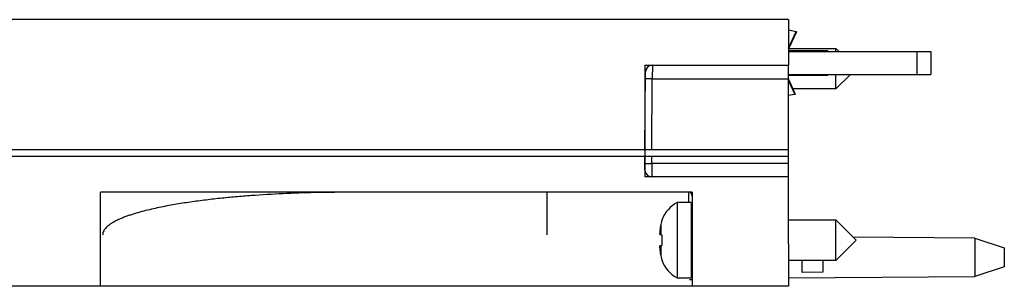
# Model space of a CAD drawing. Header units: inches. Extents: x 0 to 22, y 0 to 17.
# Tile 27 of 41: x 9.559 to 12.435, y 13.269 to 14.049. Entities that reach past the tile are written whole.
import ezdxf

# ---------------------------------------------------------------- set-up
doc = ezdxf.new("R2010")
doc.units = ezdxf.units.IN
doc.header["$LTSCALE"] = 1.21
doc.header["$MEASUREMENT"] = 0
doc.layers.get('0').update_dxf_attribs({"linetype": 'CONTINUOUS'})

msp = doc.modelspace()

# ---------------------------------------------------------------- linework, layer by layer
at = {"color": 6, "linetype": 'CONTINUOUS'}
for p, q in [((11.805, 14.0488), (7.805, 14.0488)), ((11.805, 14.0488), (11.805, 13.9158)), ((11.8049, 14.0189), (11.8273, 14.014)), ((11.385, 13.9158), (11.407, 13.9158)), ((11.385, 13.9158), (11.385, 13.5888)), ((11.805, 13.8745), (11.8245, 13.8306)), ((11.805, 13.8695), (11.8227, 13.8298)), ((11.8223, 13.83), (11.805, 13.8266)), ((11.8231, 13.83), (11.8226, 13.83)), ((11.8245, 13.8306), (11.8227, 13.8298)), ((11.8233, 13.8301), (11.8231, 13.83)), ((11.805, 13.6488), (11.805, 13.6688)), ((11.4054, 13.5888), (11.385, 13.5888)), ((9.795, 13.2688), (9.795, 13.5438)), ((11.523, 13.5438), (9.795, 13.5438)), ((11.523, 13.5438), (11.523, 13.2688)), ((11.805, 13.3927), (11.805, 13.2688)), ((11.805, 13.2688), (7.805, 13.2688))]:
    msp.add_line(p, q, dxfattribs=at)
at = {"color": 7, "linetype": 'CONTINUOUS'}
for p, q in [((11.8049, 13.9654), (11.8273, 14.014)), ((11.8276, 14.0135), (11.8053, 13.9658)), ((11.8273, 14.014), (11.8275, 14.0138)), ((11.8274, 14.0138), (11.8276, 14.0135)), ((11.8275, 14.0138), (11.8276, 14.0135)), ((11.805, 13.9648), (11.9432, 13.9648)), ((11.92, 13.9578), (11.805, 13.9578)), ((11.805, 13.9558), (12.22, 13.9558)), ((11.92, 13.9578), (11.92, 13.9558)), ((11.9523, 13.9558), (11.9432, 13.9648)), ((11.9432, 13.9558), (11.9432, 13.9648)), ((12.22, 13.9558), (12.22, 13.8888)), ((11.385, 13.6688), (11.387, 13.8959)), ((11.407, 13.9158), (11.4068, 13.8761)), ((11.407, 13.9158), (11.805, 13.9158)), ((11.805, 13.6688), (11.805, 13.9158)), ((11.805, 13.8888), (12.22, 13.8888)), ((11.805, 13.8868), (11.92, 13.8868)), ((11.92, 13.8868), (11.92, 13.8888)), ((11.9432, 13.8467), (11.9853, 13.8888)), ((11.9432, 13.8467), (11.9432, 13.8888)), ((11.9432, 13.8467), (11.8173, 13.8467)), ((11.8244, 13.8301), (11.8245, 13.8304)), ((11.8244, 13.8302), (11.8245, 13.8304)), ((7.825, 13.6688), (11.805, 13.6688)), ((11.805, 13.6488), (7.825, 13.6488)), ((11.3854, 13.6086), (11.385, 13.6488)), ((11.805, 13.3927), (11.805, 13.6488)), ((11.4052, 13.6281), (11.4054, 13.5888)), ((11.805, 13.5888), (11.4054, 13.5888)), ((11.5133, 13.5201), (11.5131, 13.5438)), ((11.5133, 13.5147), (11.5133, 13.5201)), ((11.52, 13.514), (11.4797, 13.514)), ((11.4797, 13.514), (11.4797, 13.2935)), ((11.52, 13.514), (11.52, 13.2935)), ((11.4353, 13.462), (11.4353, 13.4638)), ((11.805, 13.4628), (11.9432, 13.4628)), ((12.0023, 13.4038), (11.9432, 13.4628)), ((11.9432, 13.3447), (11.9432, 13.4628)), ((11.4353, 13.4183), (11.4289, 13.419)), ((11.4353, 13.3892), (11.4353, 13.4183)), ((11.9432, 13.3447), (12.0023, 13.4038)), ((12.3489, 13.4098), (11.9937, 13.4124)), ((12.3489, 13.4098), (12.435, 13.3818)), ((12.3489, 13.4098), (12.3489, 13.2978)), ((11.4289, 13.3885), (11.4353, 13.3892)), ((12.435, 13.3818), (12.435, 13.3258)), ((11.4353, 13.3437), (11.4353, 13.3455)), ((11.9432, 13.3447), (11.805, 13.3447)), ((11.845, 13.3094), (11.845, 13.3447)), ((11.905, 13.3447), (11.905, 13.31)), ((12.435, 13.3258), (12.3489, 13.2978)), ((11.4797, 13.2935), (11.52, 13.2935)), ((11.805, 13.2937), (12.3489, 13.2978)), ((11.905, 13.31), (11.845, 13.3094))]:
    msp.add_line(p, q, dxfattribs=at)
at = {"color": 9, "linetype": 'CONTINUOUS'}
for p, q in [((12.18, 13.8888), (12.18, 13.9558)), ((11.4068, 13.8761), (11.3868, 13.8761)), ((11.405, 13.6688), (11.4068, 13.8761)), ((11.4068, 13.8761), (11.805, 13.8761)), ((11.4052, 13.6281), (11.405, 13.6488)), ((11.805, 13.6281), (11.4052, 13.6281)), ((11.0986, 13.5438), (11.0986, 13.4198)), ((11.4318, 13.4497), (11.4318, 13.4187)), ((11.4318, 13.3888), (11.4318, 13.3578)), ((11.5152, 13.2886), (11.5232, 13.2885))]:
    msp.add_line(p, q, dxfattribs=at)
at = {"color": 7, "linetype": 'CONTINUOUS'}
for centre, radius, start, end in [((11.407, 13.8958), 0.02, 90, 179.5), ((11.4054, 13.6088), 0.02, 180.5, 270), ((11.5131, 13.5338), 0.01, 0.5, 60.1736), ((11.5228, 13.4312), 0.0933, 117.5225, 159.5639), ((11.5268, 13.4293), 0.0972, 160.3161, 162.8228), ((11.5897, 13.4177), 0.1615, 174.6473, 175.6955), ((11.6447, 13.4038), 0.2178, 167.8219, 172.3461), ((11.5282, 13.4289), 0.0986, 162.8321, 167.829), ((11.5239, 13.4471), 0.00394, 210, 240), ((11.59, 13.4177), 0.1618, 175.6959, 177.726), ((11.4837, 13.4279), 0.0556, 183.9132, 185.6211), ((11.485, 13.428), 0.0568, 185.632, 189.0944), ((11.4837, 13.3796), 0.0556, 174.3453, 176.0868), ((11.5899, 13.3898), 0.1618, 182.274, 184.3254), ((11.485, 13.3795), 0.0568, 170.9057, 174.3345), ((11.5897, 13.3898), 0.1615, 184.3258, 185.3527), ((11.6447, 13.4038), 0.2178, 187.6539, 192.1781), ((11.5282, 13.3786), 0.0986, 192.1712, 197.1002), ((11.5269, 13.3782), 0.0972, 197.109, 199.6837), ((11.5228, 13.3763), 0.0933, 200.4361, 242.4775)]:
    msp.add_arc(centre, radius, start, end, dxfattribs=at)
at = {"color": 9, "linetype": 'CONTINUOUS'}
for points, knots in [([(11.3852, 13.6282), (11.3852, 13.6282), (11.3852, 13.6282), (11.3853, 13.6282), (11.3854, 13.6282), (11.3856, 13.6282), (11.3858, 13.6281), (11.3861, 13.6281), (11.3864, 13.6281), (11.3869, 13.6281), (11.3876, 13.6281), (11.3886, 13.6281), (11.3898, 13.628), (11.3911, 13.628), (11.3925, 13.628), (11.3947, 13.628), (11.3976, 13.628), (11.4013, 13.628), (11.4039, 13.628), (11.4052, 13.6281)], [0, 0, 0, 0, 0.001483, 0.00521, 0.011288, 0.019718, 0.030484, 0.043567, 0.058946, 0.0766, 0.118573, 0.16901, 0.227386, 0.293175, 0.365797, 0.444537, 0.617435, 0.805401, 1, 1, 1, 1]), ([(10.5129, 13.5438), (10.482, 13.5438), (10.4204, 13.5431), (10.3279, 13.5399), (10.2509, 13.5354), (10.1895, 13.5304), (10.1434, 13.526), (10.0975, 13.5207), (10.0593, 13.5155), (10.0288, 13.5108), (10.006, 13.507), (9.9832, 13.5028), (9.9606, 13.4982), (9.938, 13.4931), (9.9156, 13.4874), (9.897, 13.4821), (9.8824, 13.4774), (9.8714, 13.4737), (9.8606, 13.4696), (9.85, 13.4651), (9.8412, 13.4609), (9.8344, 13.4573), (9.8294, 13.4544), (9.8245, 13.4514), (9.8182, 13.4469), (9.8123, 13.4419), (9.8072, 13.436), (9.8041, 13.4311), (9.802, 13.4257), (9.8014, 13.4218), (9.8014, 13.4198)], [0, 0, 0, 0, 0.124972, 0.249944, 0.374917, 0.437404, 0.499892, 0.562381, 0.624869, 0.656114, 0.687359, 0.718604, 0.749849, 0.781095, 0.812341, 0.843587, 0.859211, 0.874835, 0.89046, 0.906085, 0.921711, 0.929526, 0.937343, 0.945159, 0.952975, 0.96861, 0.976459, 0.98429, 0.992161, 1, 1, 1, 1])]:
    msp.add_open_spline(points, degree=3, knots=knots, dxfattribs=at)

doc.saveas('drawing.dxf')
